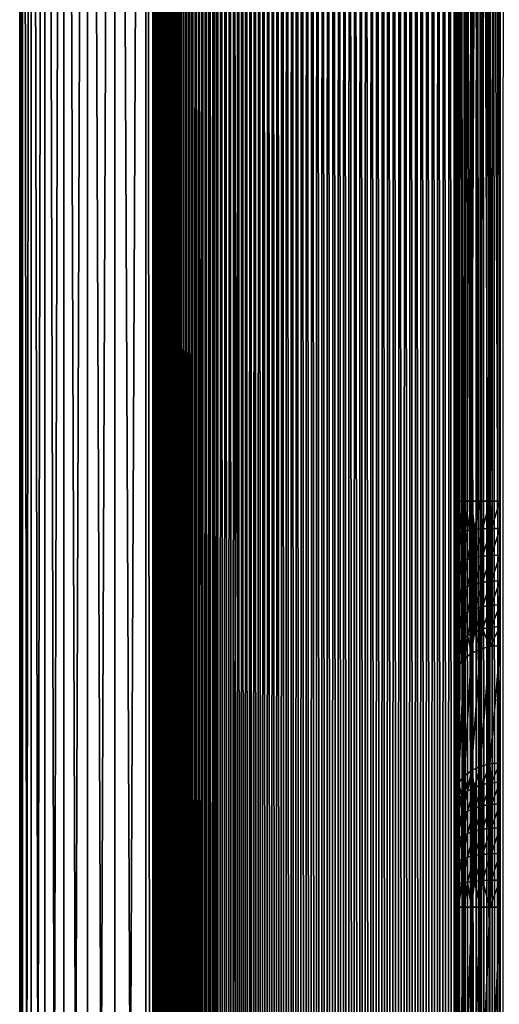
# Model space of a CAD drawing. Header units: metres. Extents: x -205 to 205, y -104 to 104.
# Tile 93 of 256: x -205 to -195, y 3 to 24. Entities that reach past the tile are written whole.
import ezdxf

# ---------------------------------------------------------------- set-up
doc = ezdxf.new("R2010")
doc.units = ezdxf.units.M
doc.layers.add('solid_01_2-CONSUMER_EHM_BOX_SW0001', color=7, linetype='CONTINUOUS')

msp = doc.modelspace()

# ---------------------------------------------------------------- linework, layer by layer
at = {"layer": 'solid_01_2-CONSUMER_EHM_BOX_SW0001'}
for points in [[(-201.555954, -74.71376), (-201.555878, 74.796791), (-200.792969, 74.979958)], [(-200.79303, -74.896927), (-201.555954, -74.71376), (-200.792969, 74.979958)], [(-200.79303, -74.896927), (-200.792969, 74.979958), (-200.010773, 75.041512)], [(-200.010849, -74.958488), (-200.79303, -74.896927), (-200.010773, 75.041512)], [(-200.010849, -74.958488), (-200.010773, 75.041512), (-0.010778, 75.04142)], [(-0.010849, -74.95858), (-200.010849, -74.958488), (-0.010778, 75.04142)], [(-202.280823, -74.413513), (-202.280746, 74.496536), (-201.555878, 74.796791)], [(-201.555954, -74.71376), (-202.280823, -74.413513), (-201.555878, 74.796791)], [(-202.949783, -74.003563), (-202.949707, 74.086594), (-202.280746, 74.496536)], [(-202.280823, -74.413513), (-202.949783, -74.003563), (-202.280746, 74.496536)], [(-202.949707, 74.086594, 1.5), (-202.280823, -74.413513, 1.5), (-202.280746, 74.496536, 1.5)], [(-202.130295, -62.958485, 1.5), (-202.280746, 74.496536, 1.5), (-202.280823, -74.413513, 1.5)], [(-202.130295, -62.958485, 1.5), (-202.130234, 63.041515, 1.5), (-202.280746, 74.496536, 1.5)], [(-203.546387, -73.494019), (-203.54631, 73.577049), (-202.949707, 74.086594)], [(-202.949783, -74.003563), (-203.546387, -73.494019), (-202.949707, 74.086594)], [(-203.54631, 73.577049, 1.5), (-202.949783, -74.003563, 1.5), (-202.949707, 74.086594, 1.5)], [(-202.949707, 74.086594, 1.5), (-202.949783, -74.003563, 1.5), (-202.280823, -74.413513, 1.5)], [(-204.055923, -72.897423), (-204.055862, 72.980453), (-203.54631, 73.577049)], [(-203.546387, -73.494019), (-204.055923, -72.897423), (-203.54631, 73.577049)], [(-204.055862, 72.980453, 1.5), (-203.546387, -73.494019, 1.5), (-203.54631, 73.577049, 1.5)], [(-203.54631, 73.577049, 1.5), (-203.546387, -73.494019, 1.5), (-202.949783, -74.003563, 1.5)], [(-204.465866, -72.228455), (-204.465805, 72.311485), (-204.055862, 72.980453)], [(-204.055923, -72.897423), (-204.465866, -72.228455), (-204.055862, 72.980453)], [(-204.465805, 72.311485, 1.5), (-204.055923, -72.897423, 1.5), (-204.055862, 72.980453, 1.5)], [(-204.055862, 72.980453, 1.5), (-204.055923, -72.897423, 1.5), (-203.546387, -73.494019, 1.5)], [(-204.766129, -71.503586), (-204.766052, 71.586624), (-204.465805, 72.311485)], [(-204.465866, -72.228455), (-204.766129, -71.503586), (-204.465805, 72.311485)], [(-204.766052, 71.586624, 1.5), (-204.465866, -72.228455, 1.5), (-204.465805, 72.311485, 1.5)], [(-204.465805, 72.311485, 1.5), (-204.465866, -72.228455, 1.5), (-204.055923, -72.897423, 1.5)], [(-204.94928, -70.740669), (-204.949219, 70.8237), (-204.766052, 71.586624)], [(-204.766129, -71.503586), (-204.94928, -70.740669), (-204.766052, 71.586624)], [(-204.949219, 70.8237, 1.5), (-204.766129, -71.503586, 1.5), (-204.766052, 71.586624, 1.5)], [(-204.766052, 71.586624, 1.5), (-204.766129, -71.503586, 1.5), (-204.465866, -72.228455, 1.5)], [(-205.010849, -69.958481), (-205.010788, 70.041519), (-204.949219, 70.8237)], [(-204.94928, -70.740669), (-205.010849, -69.958481), (-204.949219, 70.8237)], [(-204.949219, 70.8237, 1.5), (-205.010788, 70.041519, 1.5), (-204.94928, -70.740669, 1.5)], [(-204.949219, 70.8237, 1.5), (-204.94928, -70.740669, 1.5), (-204.766129, -71.503586, 1.5)], [(-205.010788, 70.041519, 1.5), (-205.010788, 70.041519), (-205.010849, -69.958481)], [(-205.010788, 70.041519, 1.5), (-205.010849, -69.958481), (-205.010849, -69.958481, 1.5)], [(-205.010788, 70.041519, 1.5), (-205.010849, -69.958481, 1.5), (-204.94928, -70.740669, 1.5)], [(-202.130295, -62.958485, 1.5), (-202.128571, -62.830166, 1.5), (-202.130234, 63.041515, 1.5)], [(-202.128571, -62.830166, 1.5), (-202.128357, 62.913021, 1.5), (-202.130234, 63.041515, 1.5)], [(-202.128571, -62.830166, 1.5), (-202.124084, -62.702446, 1.5), (-202.128357, 62.913021, 1.5)], [(-202.124084, -62.702446, 1.5), (-202.123749, 62.785213, 1.5), (-202.128357, 62.913021, 1.5)], [(-202.124084, -62.702446, 1.5), (-202.116791, -62.575325, 1.5), (-202.123749, 62.785213, 1.5)], [(-202.116791, -62.575325, 1.5), (-202.116394, 62.658085, 1.5), (-202.123749, 62.785213, 1.5)], [(-202.116791, -62.575325, 1.5), (-202.10672, -62.448803, 1.5), (-202.116394, 62.658085, 1.5)], [(-202.10672, -62.448803, 1.5), (-202.106308, 62.531643, 1.5), (-202.116394, 62.658085, 1.5)], [(-202.10672, -62.448803, 1.5), (-202.093872, -62.32288, 1.5), (-202.106308, 62.531643, 1.5)], [(-202.093872, -62.32288, 1.5), (-202.093475, 62.405884, 1.5), (-202.106308, 62.531643, 1.5)], [(-202.093872, -62.32288, 1.5), (-202.078217, -62.197552, 1.5), (-202.093475, 62.405884, 1.5)], [(-202.078217, -62.197552, 1.5), (-202.077911, 62.280807, 1.5), (-202.093475, 62.405884, 1.5)], [(-202.078217, -62.197552, 1.5), (-202.059784, -62.072826, 1.5), (-202.077911, 62.280807, 1.5)], [(-202.059784, -62.072826, 1.5), (-202.059601, 62.156414, 1.5), (-202.077911, 62.280807, 1.5)], [(-202.059784, -62.072826, 1.5), (-202.038574, -61.948696, 1.5), (-202.059601, 62.156414, 1.5)], [(-202.038574, -61.948696, 1.5), (-202.038559, 62.0327, 1.5), (-202.059601, 62.156414, 1.5)], [(-202.038574, -61.948696, 1.5), (-202.014572, -61.825169, 1.5), (-202.038559, 62.0327, 1.5)], [(-202.014572, -61.825169, 1.5), (-202.014771, 61.909672, 1.5), (-202.038559, 62.0327, 1.5)], [(-201.987762, -61.702175, 1.5), (-201.98822, 61.787273, 1.5), (-202.014771, 61.909672, 1.5)], [(-202.014572, -61.825169, 1.5), (-201.987762, -61.702175, 1.5), (-202.014771, 61.909672, 1.5)], [(-201.987762, -61.702175, 1.5), (-201.958862, 61.66531, 1.5), (-201.98822, 61.787273, 1.5)], [(-201.987762, -61.702175, 1.5), (-201.958115, -61.579479, 1.5), (-201.958862, 61.66531, 1.5)], [(-201.958115, -61.579479, 1.5), (-201.926712, 61.543854, 1.5), (-201.958862, 61.66531, 1.5)], [(-201.958115, -61.579479, 1.5), (-201.925629, -61.45718, 1.5), (-201.926712, 61.543854, 1.5)], [(-201.925629, -61.45718, 1.5), (-201.891785, 61.423016, 1.5), (-201.926712, 61.543854, 1.5)], [(-201.925629, -61.45718, 1.5), (-201.89035, -61.335403, 1.5), (-201.891785, 61.423016, 1.5)], [(-201.89035, -61.335403, 1.5), (-201.854156, 61.30291, 1.5), (-201.891785, 61.423016, 1.5)], [(-201.89035, -61.335403, 1.5), (-201.852295, -61.214283, 1.5), (-201.854156, 61.30291, 1.5)], [(-201.852295, -61.214283, 1.5), (-201.813828, 61.183643, 1.5), (-201.854156, 61.30291, 1.5)], [(-201.852295, -61.214283, 1.5), (-201.811493, -61.093948, 1.5), (-201.813828, 61.183643, 1.5)], [(-201.811493, -61.093948, 1.5), (-201.770844, 61.065331, 1.5), (-201.813828, 61.183643, 1.5)], [(-201.811493, -61.093948, 1.5), (-201.767975, -60.974529, 1.5), (-201.770844, 61.065331, 1.5)], [(-201.767975, -60.974529, 1.5), (-201.725235, 60.948078, 1.5), (-201.770844, 61.065331, 1.5)], [(-201.767975, -60.974529, 1.5), (-201.721741, -60.856155, 1.5), (-201.725235, 60.948078, 1.5)], [(-201.721741, -60.856155, 1.5), (-201.677048, 60.831997, 1.5), (-201.725235, 60.948078, 1.5)], [(-201.721741, -60.856155, 1.5), (-201.672836, -60.738964, 1.5), (-201.677048, 60.831997, 1.5)], [(-201.672836, -60.738964, 1.5), (-201.626312, 60.717194, 1.5), (-201.677048, 60.831997, 1.5)], [(-201.672836, -60.738964, 1.5), (-201.621292, -60.62307, 1.5), (-201.626312, 60.717194, 1.5)], [(-201.621292, -60.62307, 1.5), (-201.572983, 60.603325, 1.5), (-201.626312, 60.717194, 1.5)], [(-201.621292, -60.62307, 1.5), (-201.567108, -60.508106, 1.5), (-201.572983, 60.603325, 1.5)], [(-201.567108, -60.508106, 1.5), (-201.517029, 60.490234, 1.5), (-201.572983, 60.603325, 1.5)], [(-201.567108, -60.508106, 1.5), (-201.510254, -60.393898, 1.5), (-201.517029, 60.490234, 1.5)], [(-201.510254, -60.393898, 1.5), (-201.458435, 60.378048, 1.5), (-201.517029, 60.490234, 1.5)], [(-201.510254, -60.393898, 1.5), (-201.450729, -60.280579, 1.5), (-201.458435, 60.378048, 1.5)], [(-201.450729, -60.280579, 1.5), (-201.397232, 60.266895, 1.5), (-201.458435, 60.378048, 1.5)], [(-201.450729, -60.280579, 1.5), (-201.388489, -60.168266, 1.5), (-201.397232, 60.266895, 1.5)], [(-201.388489, -60.168266, 1.5), (-201.333374, 60.156898, 1.5), (-201.397232, 60.266895, 1.5)], [(-201.388489, -60.168266, 1.5), (-201.323517, -60.057091, 1.5), (-201.333374, 60.156898, 1.5)], [(-201.323517, -60.057091, 1.5), (-201.266907, 60.04818, 1.5), (-201.333374, 60.156898, 1.5)], [(-201.323517, -60.057091, 1.5), (-201.255798, -59.947178, 1.5), (-201.266907, 60.04818, 1.5)], [(-201.255798, -59.947178, 1.5), (-201.1978, 59.940865, 1.5), (-201.266907, 60.04818, 1.5)], [(-201.255798, -59.947178, 1.5), (-201.185318, -59.83865, 1.5), (-201.1978, 59.940865, 1.5)], [(-201.185318, -59.83865, 1.5), (-201.126068, 59.835075, 1.5), (-201.1978, 59.940865, 1.5)], [(-201.185318, -59.83865, 1.5), (-201.11203, -59.731632, 1.5), (-201.126068, 59.835075, 1.5)], [(-201.11203, -59.731632, 1.5), (-201.051697, 59.730942, 1.5), (-201.126068, 59.835075, 1.5)], [(-201.11203, -59.731632, 1.5), (-201.03595, -59.626251, 1.5), (-201.051697, 59.730942, 1.5)], [(-201.03595, -59.626251, 1.5), (-200.974701, 59.628345, 1.5), (-201.051697, 59.730942, 1.5)], [(-201.03595, -59.626251, 1.5), (-200.957031, -59.522362, 1.5), (-200.974701, 59.628345, 1.5)], [(-200.957031, -59.522362, 1.5), (-200.895065, 59.526787, 1.5), (-200.974701, 59.628345, 1.5)], [(-200.957031, -59.522362, 1.5), (-200.875275, -59.419388, 1.5), (-200.895065, 59.526787, 1.5)], [(-200.875275, -59.419388, 1.5), (-200.812805, 59.426399, 1.5), (-200.895065, 59.526787, 1.5)], [(-200.875275, -59.419388, 1.5), (-200.79071, -59.317501, 1.5), (-200.812805, 59.426399, 1.5)], [(-200.79071, -59.317501, 1.5), (-200.727921, 59.327358, 1.5), (-200.812805, 59.426399, 1.5)], [(-200.79071, -59.317501, 1.5), (-200.703354, -59.216927, 1.5), (-200.727921, 59.327358, 1.5)], [(-200.703354, -59.216927, 1.5), (-200.640396, 59.229836, 1.5), (-200.727921, 59.327358, 1.5)], [(-200.703354, -59.216927, 1.5), (-200.613251, -59.117882, 1.5), (-200.640396, 59.229836, 1.5)], [(-200.613251, -59.117882, 1.5), (-200.550247, 59.134014, 1.5), (-200.640396, 59.229836, 1.5)], [(-200.613251, -59.117882, 1.5), (-200.520416, -59.020584, 1.5), (-200.550247, 59.134014, 1.5)], [(-200.520416, -59.020584, 1.5), (-200.457458, 59.040058, 1.5), (-200.550247, 59.134014, 1.5)], [(-200.520416, -59.020584, 1.5), (-200.424866, -58.925259, 1.5), (-200.457458, 59.040058, 1.5)], [(-200.424866, -58.925259, 1.5), (-200.362045, 58.948147, 1.5), (-200.457458, 59.040058, 1.5)], [(-200.424866, -58.925259, 1.5), (-200.326645, -58.832127, 1.5), (-200.362045, 58.948147, 1.5)], [(-200.326645, -58.832127, 1.5), (-200.278168, 58.871128, 1.5), (-200.362045, 58.948147, 1.5)], [(-200.326645, -58.832127, 1.5), (-200.240326, -58.754208, 1.5), (-200.278168, 58.871128, 1.5)], [(-200.240326, -58.754208, 1.5), (-200.192352, 58.795849, 1.5), (-200.278168, 58.871128, 1.5)], [(-200.240326, -58.754208, 1.5), (-200.152084, -58.6782, 1.5), (-200.192352, 58.795849, 1.5)], [(-200.152084, -58.6782, 1.5), (-200.104416, 58.721901, 1.5), (-200.192352, 58.795849, 1.5)], [(-200.152084, -58.6782, 1.5), (-200.0616, -58.603642, 1.5), (-200.104416, 58.721901, 1.5)], [(-200.0616, -58.603642, 1.5), (-200.014206, 58.64893, 1.5), (-200.104416, 58.721901, 1.5)], [(-200.0616, -58.603642, 1.5), (-199.968689, -58.530113, 1.5), (-200.014206, 58.64893, 1.5)], [(-199.968689, -58.530113, 1.5), (-199.92186, 58.577106, 1.5), (-200.014206, 58.64893, 1.5)], [(-199.968689, -58.530113, 1.5), (-199.873505, -58.457806, 1.5), (-199.92186, 58.577106, 1.5)], [(-199.873505, -58.457806, 1.5), (-199.827499, 58.506611, 1.5), (-199.92186, 58.577106, 1.5)], [(-199.873505, -58.457806, 1.5), (-199.77623, -58.386909, 1.5), (-199.827499, 58.506611, 1.5)], [(-199.77623, -58.386909, 1.5), (-199.731262, 58.437622, 1.5), (-199.827499, 58.506611, 1.5)], [(-199.77623, -58.386909, 1.5), (-199.677032, -58.317619, 1.5), (-199.731262, 58.437622, 1.5)], [(-199.677032, -58.317619, 1.5), (-199.63324, 58.370319, 1.5), (-199.731262, 58.437622, 1.5)], [(-199.677032, -58.317619, 1.5), (-199.576096, -58.250126, 1.5), (-199.63324, 58.370319, 1.5)], [(-199.576096, -58.250126, 1.5), (-199.533569, 58.304878, 1.5), (-199.63324, 58.370319, 1.5)], [(-199.576096, -58.250126, 1.5), (-199.473572, -58.184616, 1.5), (-199.533569, 58.304878, 1.5)], [(-199.473572, -58.184616, 1.5), (-199.432373, 58.241474, 1.5), (-199.533569, 58.304878, 1.5)], [(-199.473572, -58.184616, 1.5), (-199.369644, -58.121288, 1.5), (-199.432373, 58.241474, 1.5)], [(-199.369644, -58.121288, 1.5), (-199.329758, 58.18029, 1.5), (-199.432373, 58.241474, 1.5)], [(-199.369644, -58.121288, 1.5), (-199.264481, -58.060333, 1.5), (-199.329758, 58.18029, 1.5)], [(-199.264481, -58.060333, 1.5), (-199.225876, 58.121506, 1.5), (-199.329758, 58.18029, 1.5)], [(-199.264481, -58.060333, 1.5), (-199.158249, -58.001942, 1.5), (-199.225876, 58.121506, 1.5)], [(-199.158249, -58.001942, 1.5), (-199.120819, 58.065292, 1.5), (-199.225876, 58.121506, 1.5)], [(-199.158249, -58.001942, 1.5), (-199.051147, -57.946308, 1.5), (-199.120819, 58.065292, 1.5)], [(-199.051147, -57.946308, 1.5), (-199.014053, 58.011265, 1.5), (-199.120819, 58.065292, 1.5)], [(-199.051147, -57.946308, 1.5), (-198.942535, -57.893078, 1.5), (-199.014053, 58.011265, 1.5)], [(-198.942535, -57.893078, 1.5), (-198.905136, 57.959, 1.5), (-199.014053, 58.011265, 1.5)], [(-198.942535, -57.893078, 1.5), (-198.831909, -57.841839, 1.5), (-198.905136, 57.959, 1.5)], [(-198.831909, -57.841839, 1.5), (-198.794312, 57.908623, 1.5), (-198.905136, 57.959, 1.5)], [(-198.831909, -57.841839, 1.5), (-198.719498, -57.792683, 1.5), (-198.794312, 57.908623, 1.5)], [(-198.719498, -57.792683, 1.5), (-198.681839, 57.860264, 1.5), (-198.794312, 57.908623, 1.5)], [(-198.719498, -57.792683, 1.5), (-198.605576, -57.745712, 1.5), (-198.681839, 57.860264, 1.5)], [(-198.605576, -57.745712, 1.5), (-198.567947, 57.814045, 1.5), (-198.681839, 57.860264, 1.5)], [(-198.605576, -57.745712, 1.5), (-198.490387, -57.701012, 1.5), (-198.567947, 57.814045, 1.5)], [(-198.490387, -57.701012, 1.5), (-198.452911, 57.770096, 1.5), (-198.567947, 57.814045, 1.5)], [(-198.490387, -57.701012, 1.5), (-198.374191, -57.658684, 1.5), (-198.452911, 57.770096, 1.5)], [(-198.374191, -57.658684, 1.5), (-198.336975, 57.728539, 1.5), (-198.452911, 57.770096, 1.5)], [(-198.374191, -57.658684, 1.5), (-198.257248, -57.618824, 1.5), (-198.336975, 57.728539, 1.5)], [(-198.257248, -57.618824, 1.5), (-198.220383, 57.689499, 1.5), (-198.336975, 57.728539, 1.5)], [(-198.257248, -57.618824, 1.5), (-198.139801, -57.581524, 1.5), (-198.220383, 57.689499, 1.5)], [(-198.139801, -57.581524, 1.5), (-198.103394, 57.653107, 1.5), (-198.220383, 57.689499, 1.5)], [(-198.139801, -57.581524, 1.5), (-198.02211, -57.546875, 1.5), (-198.103394, 57.653107, 1.5)], [(-198.02211, -57.546875, 1.5), (-197.986237, 57.619488, 1.5), (-198.103394, 57.653107, 1.5)], [(-198.02211, -57.546875, 1.5), (-197.904434, -57.51498, 1.5), (-197.986237, 57.619488, 1.5)], [(-197.904434, -57.51498, 1.5), (-197.869202, 57.588764, 1.5), (-197.986237, 57.619488, 1.5)], [(-195.035385, -57.536465, 1.5), (-194.999512, 57.629898, 1.5), (-195.117203, 57.598003, 1.5)], [(-195.035385, -57.536465, 1.5), (-194.918243, -57.570084, 1.5), (-194.999512, 57.629898, 1.5)], [(-194.918243, -57.570084, 1.5), (-194.881821, 57.664547, 1.5), (-194.999512, 57.629898, 1.5)], [(-194.918243, -57.570084, 1.5), (-194.801239, -57.606476, 1.5), (-194.881821, 57.664547, 1.5)], [(-194.801239, -57.606476, 1.5), (-194.764374, 57.701847, 1.5), (-194.881821, 57.664547, 1.5)], [(-194.801239, -57.606476, 1.5), (-194.684647, -57.645512, 1.5), (-194.764374, 57.701847, 1.5)], [(-194.684647, -57.645512, 1.5), (-194.64743, 57.741711, 1.5), (-194.764374, 57.701847, 1.5)], [(-194.684647, -57.645512, 1.5), (-194.56871, -57.687069, 1.5), (-194.64743, 57.741711, 1.5)], [(-194.56871, -57.687069, 1.5), (-194.531235, 57.784039, 1.5), (-194.64743, 57.741711, 1.5)], [(-197.904434, -57.51498, 1.5), (-197.787018, -57.485928, 1.5), (-197.869202, 57.588764, 1.5)], [(-197.787018, -57.485928, 1.5), (-197.751724, 57.560802, 1.5), (-197.869202, 57.588764, 1.5)], [(-197.787018, -57.485928, 1.5), (-197.669449, -57.459629, 1.5), (-197.751724, 57.560802, 1.5)], [(-197.669449, -57.459629, 1.5), (-197.633224, 57.535378, 1.5), (-197.751724, 57.560802, 1.5)], [(-197.669449, -57.459629, 1.5), (-197.551208, -57.435921, 1.5), (-197.633224, 57.535378, 1.5)], [(-197.551208, -57.435921, 1.5), (-197.51387, 57.512505, 1.5), (-197.633224, 57.535378, 1.5)], [(-197.551208, -57.435921, 1.5), (-197.432388, -57.41481, 1.5), (-197.51387, 57.512505, 1.5)], [(-197.432388, -57.41481, 1.5), (-197.393845, 57.492191, 1.5), (-197.51387, 57.512505, 1.5)], [(-197.432388, -57.41481, 1.5), (-197.313095, -57.39629, 1.5), (-197.393845, 57.492191, 1.5)], [(-197.313095, -57.39629, 1.5), (-197.2733, 57.474438, 1.5), (-197.393845, 57.492191, 1.5)], [(-197.313095, -57.39629, 1.5), (-197.19342, -57.38036, 1.5), (-197.2733, 57.474438, 1.5)], [(-197.19342, -57.38036, 1.5), (-197.152405, 57.459255, 1.5), (-197.2733, 57.474438, 1.5)], [(-197.19342, -57.38036, 1.5), (-197.073456, -57.36702, 1.5), (-197.152405, 57.459255, 1.5)], [(-197.073456, -57.36702, 1.5), (-197.031357, 57.446655, 1.5), (-197.152405, 57.459255, 1.5)], [(-197.073456, -57.36702, 1.5), (-196.953308, -57.356274, 1.5), (-197.031357, 57.446655, 1.5)], [(-196.953308, -57.356274, 1.5), (-196.910294, 57.436642, 1.5), (-197.031357, 57.446655, 1.5)], [(-196.953308, -57.356274, 1.5), (-196.833084, -57.348114, 1.5), (-196.910294, 57.436642, 1.5)], [(-196.833084, -57.348114, 1.5), (-196.789383, 57.429222, 1.5), (-196.910294, 57.436642, 1.5)], [(-196.833084, -57.348114, 1.5), (-196.71286, -57.342545, 1.5), (-196.789383, 57.429222, 1.5)], [(-196.71286, -57.342545, 1.5), (-196.668823, 57.424404, 1.5), (-196.789383, 57.429222, 1.5)], [(-196.71286, -57.342545, 1.5), (-196.592758, -57.339565, 1.5), (-196.668823, 57.424404, 1.5)], [(-196.592758, -57.339565, 1.5), (-196.548752, 57.422195, 1.5), (-196.668823, 57.424404, 1.5)], [(-196.592758, -57.339565, 1.5), (-196.47287, -57.339172, 1.5), (-196.548752, 57.422195, 1.5)], [(-196.47287, -57.339172, 1.5), (-196.428864, 57.422588, 1.5), (-196.548752, 57.422195, 1.5)], [(-196.47287, -57.339172, 1.5), (-196.352814, -57.341381, 1.5), (-196.428864, 57.422588, 1.5)], [(-196.352814, -57.341381, 1.5), (-196.308762, 57.425571, 1.5), (-196.428864, 57.422588, 1.5)], [(-196.352814, -57.341381, 1.5), (-196.232239, -57.346199, 1.5), (-196.308762, 57.425571, 1.5)], [(-196.232239, -57.346199, 1.5), (-196.188553, 57.431141, 1.5), (-196.308762, 57.425571, 1.5)], [(-196.232239, -57.346199, 1.5), (-196.111343, -57.353619, 1.5), (-196.188553, 57.431141, 1.5)], [(-196.111343, -57.353619, 1.5), (-196.068314, 57.439297, 1.5), (-196.188553, 57.431141, 1.5)], [(-196.111343, -57.353619, 1.5), (-195.99028, -57.363632, 1.5), (-196.068314, 57.439297, 1.5)], [(-195.99028, -57.363632, 1.5), (-195.948181, 57.450047, 1.5), (-196.068314, 57.439297, 1.5)], [(-195.99028, -57.363632, 1.5), (-195.869217, -57.376232, 1.5), (-195.948181, 57.450047, 1.5)], [(-195.869217, -57.376232, 1.5), (-195.828217, 57.463383, 1.5), (-195.948181, 57.450047, 1.5)], [(-195.869217, -57.376232, 1.5), (-195.748337, -57.391415, 1.5), (-195.828217, 57.463383, 1.5)], [(-195.748337, -57.391415, 1.5), (-195.708527, 57.479313, 1.5), (-195.828217, 57.463383, 1.5)], [(-195.748337, -57.391415, 1.5), (-195.627792, -57.409164, 1.5), (-195.708527, 57.479313, 1.5)], [(-195.627792, -57.409164, 1.5), (-195.589233, 57.497833, 1.5), (-195.708527, 57.479313, 1.5)], [(-195.627792, -57.409164, 1.5), (-195.507751, -57.429482, 1.5), (-195.589233, 57.497833, 1.5)], [(-195.507751, -57.429482, 1.5), (-195.470413, 57.518948, 1.5), (-195.589233, 57.497833, 1.5)], [(-195.507751, -57.429482, 1.5), (-195.388412, -57.452354, 1.5), (-195.470413, 57.518948, 1.5)], [(-195.388412, -57.452354, 1.5), (-195.352173, 57.542652, 1.5), (-195.470413, 57.518948, 1.5)], [(-195.388412, -57.452354, 1.5), (-195.269913, -57.477776, 1.5), (-195.352173, 57.542652, 1.5)], [(-195.269913, -57.477776, 1.5), (-195.234604, 57.568951, 1.5), (-195.352173, 57.542652, 1.5)], [(-195.269913, -57.477776, 1.5), (-195.152435, -57.505741, 1.5), (-195.234604, 57.568951, 1.5)], [(-195.152435, -57.505741, 1.5), (-195.117203, 57.598003, 1.5), (-195.234604, 57.568951, 1.5)], [(-195.152435, -57.505741, 1.5), (-195.035385, -57.536465, 1.5), (-195.117203, 57.598003, 1.5)], [(-195.603119, 54.646122, 74), (-195.60704, 0.055865, 74), (-195.58197, 0.055862, 74.222519)], [(-195.606094, 13.210773, 69.946754), (-195.60704, 0.055865, 74), (-195.603119, 54.646122, 74)], [(-195.606049, 13.945806, 70), (-195.606094, 13.210773, 69.946754), (-195.603119, 54.646122, 74)], [(-195.603119, 54.646122, 70), (-195.606049, 13.945806, 70), (-195.603119, 54.646122, 74)], [(-195.578293, 54.646118, 69.778572), (-195.606049, 13.945806, 70), (-195.603119, 54.646122, 70)], [(-195.578293, 54.646118, 69.778572), (-195.580963, 13.945804, 69.777481), (-195.606049, 13.945806, 70)], [(-195.603119, 54.646122, 74), (-195.58197, 0.055862, 74.222519), (-195.578049, 54.646118, 74.222519)], [(-195.578049, 54.646118, 74.222519), (-195.58197, 0.055862, 74.222519), (-195.508011, 0.055851, 74.433884)], [(-195.578293, 54.646118, 69.778572), (-195.504471, 54.646114, 69.566925), (-195.580963, 13.945804, 69.777481)], [(-195.504471, 54.646114, 69.566925), (-195.507019, 13.945798, 69.566116), (-195.580963, 13.945804, 69.777481)], [(-195.503998, 54.646114, 74.43409), (-195.578049, 54.646118, 74.222519), (-195.508011, 0.055851, 74.433884)], [(-195.503998, 54.646114, 74.43409), (-195.508011, 0.055851, 74.433884), (-195.38887, 0.055834, 74.623489)], [(-195.504471, 54.646114, 69.566925), (-195.385376, 54.646103, 69.377037), (-195.507019, 13.945798, 69.566116)], [(-195.385376, 54.646103, 69.377037), (-195.387878, 13.945789, 69.376511), (-195.507019, 13.945798, 69.566116)], [(-195.384674, 54.646103, 74.62384), (-195.503998, 54.646114, 74.43409), (-195.38887, 0.055834, 74.623489)], [(-195.384674, 54.646103, 74.62384), (-195.38887, 0.055834, 74.623489), (-195.23053, 0.055811, 74.78183)], [(-195.385376, 54.646103, 69.377037), (-195.226959, 54.646091, 69.218445), (-195.387878, 13.945789, 69.376511)], [(-195.226959, 54.646091, 69.218445), (-195.229538, 13.945778, 69.21817), (-195.387878, 13.945789, 69.376511)], [(-195.226089, 54.646091, 74.782249), (-195.384674, 54.646103, 74.62384), (-195.23053, 0.055811, 74.78183)], [(-195.226089, 54.646091, 74.782249), (-195.23053, 0.055811, 74.78183), (-195.040924, 0.055784, 74.90097)], [(-195.226959, 54.646091, 69.218445), (-195.037201, 54.64608, 69.099129), (-195.229538, 13.945778, 69.21817)], [(-195.037201, 54.64608, 69.099129), (-195.039932, 13.945765, 69.09903), (-195.229538, 13.945778, 69.21817)], [(-195.036194, 54.64608, 74.90136), (-195.226089, 54.646091, 74.782249), (-195.040924, 0.055784, 74.90097)], [(-195.036194, 54.64608, 74.90136), (-195.040924, 0.055784, 74.90097), (-194.829559, 0.055754, 74.97493)], [(-195.037201, 54.64608, 69.099129), (-194.825638, 54.646065, 69.02507), (-195.039932, 13.945765, 69.09903)], [(-194.825638, 54.646065, 69.02507), (-194.828568, 13.945749, 69.02507), (-195.039932, 13.945765, 69.09903)], [(-194.824539, 54.646065, 74.975174), (-195.036194, 54.64608, 74.90136), (-194.829559, 0.055754, 74.97493)], [(-194.824539, 54.646065, 74.975174), (-194.829559, 0.055754, 74.97493), (-194.60704, 0.055722, 75)], [(-194.825638, 54.646065, 69.02507), (-194.603119, 54.646049, 69), (-194.828568, 13.945749, 69.02507)], [(-194.828568, 13.945749, 69.02507), (-194.603119, 54.646049, 69), (-194.606049, 13.945733, 69)], [(-194.824539, 54.646065, 74.975174), (-194.60704, 0.055722, 75), (-194.603119, 54.646049, 75)], [(-195.580963, 13.945804, 69.777481), (-195.606094, 13.210773, 69.946754), (-195.606049, 13.945806, 70)], [(-195.580963, 13.945804, 69.777481), (-195.586884, 13.238877, 69.7537), (-195.606094, 13.210773, 69.946754)], [(-195.580963, 13.945804, 69.777481), (-195.529968, 13.26591, 69.568062), (-195.586884, 13.238877, 69.7537)], [(-195.580963, 13.945804, 69.777481), (-195.507019, 13.945798, 69.566116), (-195.529968, 13.26591, 69.568062)], [(-195.507019, 13.945798, 69.566116), (-195.437561, 13.290821, 69.39698), (-195.529968, 13.26591, 69.568062)], [(-195.507019, 13.945798, 69.566116), (-195.387878, 13.945789, 69.376511), (-195.437561, 13.290821, 69.39698)], [(-195.387878, 13.945789, 69.376511), (-195.313202, 13.312653, 69.247025), (-195.437561, 13.290821, 69.39698)], [(-195.387878, 13.945789, 69.376511), (-195.229538, 13.945778, 69.21817), (-195.313202, 13.312653, 69.247025)], [(-195.229538, 13.945778, 69.21817), (-195.161652, 13.330565, 69.123962), (-195.313202, 13.312653, 69.247025)], [(-195.229538, 13.945778, 69.21817), (-195.039932, 13.945765, 69.09903), (-195.161652, 13.330565, 69.123962)], [(-195.039932, 13.945765, 69.09903), (-194.98877, 13.343872, 69.032516), (-195.161652, 13.330565, 69.123962)], [(-195.039932, 13.945765, 69.09903), (-194.828568, 13.945749, 69.02507), (-194.98877, 13.343872, 69.032516)], [(-194.828568, 13.945749, 69.02507), (-194.801178, 13.35206, 68.976204), (-194.98877, 13.343872, 69.032516)], [(-194.828568, 13.945749, 69.02507), (-194.606049, 13.945733, 69), (-194.801178, 13.35206, 68.976204)], [(-194.801178, 13.35206, 68.976204), (-194.606049, 13.945733, 69), (-194.606079, 13.354815, 68.957191)], [(-195.586884, 13.238877, 69.7537), (-195.60614, 12.490366, 69.78791), (-195.606094, 13.210773, 69.946754)], [(-195.586884, 13.238877, 69.7537), (-195.586929, 12.546032, 69.600937), (-195.60614, 12.490366, 69.78791)], [(-195.529968, 13.26591, 69.568062), (-195.530014, 12.599564, 69.421143), (-195.586929, 12.546032, 69.600937)], [(-195.586884, 13.238877, 69.7537), (-195.529968, 13.26591, 69.568062), (-195.586929, 12.546032, 69.600937)], [(-195.437561, 13.290821, 69.39698), (-195.437607, 12.648896, 69.255447), (-195.530014, 12.599564, 69.421143)], [(-195.529968, 13.26591, 69.568062), (-195.437561, 13.290821, 69.39698), (-195.530014, 12.599564, 69.421143)], [(-195.313202, 13.312653, 69.247025), (-195.313232, 12.692133, 69.110207), (-195.437607, 12.648896, 69.255447)], [(-195.437561, 13.290821, 69.39698), (-195.313202, 13.312653, 69.247025), (-195.437607, 12.648896, 69.255447)], [(-195.161652, 13.330565, 69.123962), (-195.161697, 12.727612, 68.99102), (-195.313232, 12.692133, 69.110207)], [(-195.313202, 13.312653, 69.247025), (-195.161652, 13.330565, 69.123962), (-195.313232, 12.692133, 69.110207)], [(-194.98877, 13.343872, 69.032516), (-194.988815, 12.753972, 68.902451), (-195.161697, 12.727612, 68.99102)], [(-195.161652, 13.330565, 69.123962), (-194.98877, 13.343872, 69.032516), (-195.161697, 12.727612, 68.99102)], [(-194.801178, 13.35206, 68.976204), (-194.801224, 12.770199, 68.847916), (-194.988815, 12.753972, 68.902451)], [(-194.98877, 13.343872, 69.032516), (-194.801178, 13.35206, 68.976204), (-194.988815, 12.753972, 68.902451)], [(-194.801224, 12.770199, 68.847916), (-194.606079, 13.354815, 68.957191), (-194.606125, 12.775668, 68.829498)], [(-194.801178, 13.35206, 68.976204), (-194.606079, 13.354815, 68.957191), (-194.801224, 12.770199, 68.847916)], [(-195.606094, 13.210773, 69.946754), (-195.60614, 12.490366, 69.78791), (-195.60704, 0.055865, 74)], [(-195.530014, 12.599564, 69.421143), (-195.53006, 11.961385, 69.179626), (-195.586975, 11.882475, 69.349808)], [(-195.586929, 12.546032, 69.600937), (-195.530014, 12.599564, 69.421143), (-195.586975, 11.882475, 69.349808)], [(-195.437607, 12.648896, 69.255447), (-195.437653, 12.034106, 69.022774), (-195.53006, 11.961385, 69.179626)], [(-195.530014, 12.599564, 69.421143), (-195.437607, 12.648896, 69.255447), (-195.53006, 11.961385, 69.179626)], [(-195.313232, 12.692133, 69.110207), (-195.313278, 12.097843, 68.8853), (-195.437653, 12.034106, 69.022774)], [(-195.437607, 12.648896, 69.255447), (-195.313232, 12.692133, 69.110207), (-195.437653, 12.034106, 69.022774)], [(-195.161697, 12.727612, 68.99102), (-195.161743, 12.150147, 68.772476), (-195.313278, 12.097843, 68.8853)], [(-195.313232, 12.692133, 69.110207), (-195.161697, 12.727612, 68.99102), (-195.313278, 12.097843, 68.8853)], [(-194.988815, 12.753972, 68.902451), (-194.988846, 12.189009, 68.688644), (-195.161743, 12.150147, 68.772476)], [(-195.161697, 12.727612, 68.99102), (-194.988815, 12.753972, 68.902451), (-195.161743, 12.150147, 68.772476)], [(-194.801224, 12.770199, 68.847916), (-194.801254, 12.212934, 68.637016), (-194.988846, 12.189009, 68.688644)], [(-194.988815, 12.753972, 68.902451), (-194.801224, 12.770199, 68.847916), (-194.988846, 12.189009, 68.688644)], [(-194.801254, 12.212934, 68.637016), (-194.606125, 12.775668, 68.829498), (-194.606171, 12.221003, 68.619583)], [(-194.801224, 12.770199, 68.847916), (-194.606125, 12.775668, 68.829498), (-194.801254, 12.212934, 68.637016)], [(-195.60614, 12.490366, 69.78791), (-195.606201, 11.800409, 69.526802), (-195.60704, 0.055865, 74)], [(-195.586929, 12.546032, 69.600937), (-195.606201, 11.800409, 69.526802), (-195.60614, 12.490366, 69.78791)], [(-195.586929, 12.546032, 69.600937), (-195.586975, 11.882475, 69.349808), (-195.606201, 11.800409, 69.526802)], [(-194.988846, 12.189009, 68.688644), (-194.988892, 11.660802, 68.395561), (-195.161774, 11.610252, 68.472908)], [(-195.161743, 12.150147, 68.772476), (-194.988846, 12.189009, 68.688644), (-195.161774, 11.610252, 68.472908)], [(-194.801254, 12.212934, 68.637016), (-194.8013, 11.691924, 68.347931), (-194.988892, 11.660802, 68.395561)], [(-194.988846, 12.189009, 68.688644), (-194.801254, 12.212934, 68.637016), (-194.988892, 11.660802, 68.395561)], [(-194.8013, 11.691924, 68.347931), (-194.606171, 12.221003, 68.619583), (-194.606201, 11.702424, 68.331848)], [(-194.801254, 12.212934, 68.637016), (-194.606171, 12.221003, 68.619583), (-194.8013, 11.691924, 68.347931)], [(-195.53006, 11.961385, 69.179626), (-195.530106, 11.364726, 68.848564), (-195.587021, 11.262089, 69.005585)], [(-195.586975, 11.882475, 69.349808), (-195.53006, 11.961385, 69.179626), (-195.587021, 11.262089, 69.005585)], [(-195.437653, 12.034106, 69.022774), (-195.437698, 11.459314, 68.70385), (-195.530106, 11.364726, 68.848564)], [(-195.53006, 11.961385, 69.179626), (-195.437653, 12.034106, 69.022774), (-195.530106, 11.364726, 68.848564)], [(-195.313278, 12.097843, 68.8853), (-195.313324, 11.542218, 68.577011), (-195.437698, 11.459314, 68.70385)], [(-195.437653, 12.034106, 69.022774), (-195.313278, 12.097843, 68.8853), (-195.437698, 11.459314, 68.70385)], [(-195.161743, 12.150147, 68.772476), (-195.161774, 11.610252, 68.472908), (-195.313324, 11.542218, 68.577011)], [(-195.313278, 12.097843, 68.8853), (-195.161743, 12.150147, 68.772476), (-195.313324, 11.542218, 68.577011)], [(-195.606201, 11.800409, 69.526802), (-195.60704, 0.055865, 64.099998), (-195.60704, 0.055865, 74)], [(-195.606201, 11.800409, 69.526802), (-195.606247, 11.155345, 69.168877), (-195.60704, 0.055865, 64.099998)], [(-195.586975, 11.882475, 69.349808), (-195.606247, 11.155345, 69.168877), (-195.606201, 11.800409, 69.526802)], [(-195.586975, 11.882475, 69.349808), (-195.587021, 11.262089, 69.005585), (-195.606247, 11.155345, 69.168877)], [(-195.313324, 11.542218, 68.577011), (-195.313354, 11.036883, 68.19178), (-195.437729, 10.936547, 68.305328)], [(-195.437698, 11.459314, 68.70385), (-195.313324, 11.542218, 68.577011), (-195.437729, 10.936547, 68.305328)], [(-195.161774, 11.610252, 68.472908), (-195.161819, 11.119224, 68.098587), (-195.313354, 11.036883, 68.19178)], [(-195.313324, 11.542218, 68.577011), (-195.161774, 11.610252, 68.472908), (-195.313354, 11.036883, 68.19178)], [(-194.988892, 11.660802, 68.395561), (-194.988922, 11.180404, 68.029343), (-195.161819, 11.119224, 68.098587)], [(-195.161774, 11.610252, 68.472908), (-194.988892, 11.660802, 68.395561), (-195.161819, 11.119224, 68.098587)], [(-194.8013, 11.691924, 68.347931), (-194.801331, 11.218072, 67.986702), (-194.988922, 11.180404, 68.029343)], [(-194.988892, 11.660802, 68.395561), (-194.8013, 11.691924, 68.347931), (-194.988922, 11.180404, 68.029343)], [(-194.801331, 11.218072, 67.986702), (-194.606201, 11.702424, 68.331848), (-194.606232, 11.230782, 67.972305)], [(-194.8013, 11.691924, 68.347931), (-194.606201, 11.702424, 68.331848), (-194.801331, 11.218072, 67.986702)], [(-195.530106, 11.364726, 68.848564), (-195.530151, 10.822072, 68.434883), (-195.587067, 10.697855, 68.575455)], [(-195.587021, 11.262089, 69.005585), (-195.530106, 11.364726, 68.848564), (-195.587067, 10.697855, 68.575455)], [(-195.437698, 11.459314, 68.70385), (-195.437729, 10.936547, 68.305328), (-195.530151, 10.822072, 68.434883)], [(-195.530106, 11.364726, 68.848564), (-195.437698, 11.459314, 68.70385), (-195.530151, 10.822072, 68.434883)], [(-195.606247, 11.155345, 69.168877), (-195.606293, 10.568667, 68.721642), (-195.60704, 0.055865, 64.099998)], [(-195.587021, 11.262089, 69.005585), (-195.606293, 10.568667, 68.721642), (-195.606247, 11.155345, 69.168877)], [(-195.587021, 11.262089, 69.005585), (-195.587067, 10.697855, 68.575455), (-195.606293, 10.568667, 68.721642)], [(-195.313354, 11.036883, 68.19178), (-195.161819, 11.119224, 68.098587), (-195.229767, 10.651466, 67.691788)], [(-195.161819, 11.119224, 68.098587), (-195.040161, 10.742342, 67.614761), (-195.229767, 10.651466, 67.691788)], [(-195.161819, 11.119224, 68.098587), (-194.988922, 11.180404, 68.029343), (-195.040161, 10.742342, 67.614761)], [(-194.988922, 11.180404, 68.029343), (-194.828796, 10.79875, 67.566948), (-195.040161, 10.742342, 67.614761)], [(-194.988922, 11.180404, 68.029343), (-194.801331, 11.218072, 67.986702), (-194.828796, 10.79875, 67.566948)], [(-194.606232, 11.230782, 67.972305), (-194.606262, 10.817862, 67.550735), (-194.828796, 10.79875, 67.566948)], [(-194.801331, 11.218072, 67.986702), (-194.606232, 11.230782, 67.972305), (-194.828796, 10.79875, 67.566948)], [(-195.530151, 10.822072, 68.434883), (-195.437729, 10.936547, 68.305328), (-195.507263, 10.386039, 67.916748)], [(-195.437729, 10.936547, 68.305328), (-195.388123, 10.53068, 67.794159), (-195.507263, 10.386039, 67.916748)], [(-195.437729, 10.936547, 68.305328), (-195.313354, 11.036883, 68.19178), (-195.388123, 10.53068, 67.794159)], [(-195.313354, 11.036883, 68.19178), (-195.229767, 10.651466, 67.691788), (-195.388123, 10.53068, 67.794159)], [(-195.587067, 10.697855, 68.575455), (-195.606323, 10.055037, 68.197258), (-195.606293, 10.568667, 68.721642)], [(-195.587067, 10.697855, 68.575455), (-195.581238, 10.224796, 68.053398), (-195.606323, 10.055037, 68.197258)], [(-195.587067, 10.697855, 68.575455), (-195.530151, 10.822072, 68.434883), (-195.581238, 10.224796, 68.053398)], [(-195.530151, 10.822072, 68.434883), (-195.507263, 10.386039, 67.916748), (-195.581238, 10.224796, 68.053398)], [(-195.040161, 10.742342, 67.614761), (-195.040344, 8.198717, 64.613289), (-195.22995, 8.107841, 64.690315)], [(-195.229767, 10.651466, 67.691788), (-195.040161, 10.742342, 67.614761), (-195.22995, 8.107841, 64.690315)], [(-194.828796, 10.79875, 67.566948), (-194.828979, 8.255125, 64.565468), (-195.040344, 8.198717, 64.613289)], [(-195.040161, 10.742342, 67.614761), (-194.828796, 10.79875, 67.566948), (-195.040344, 8.198717, 64.613289)], [(-194.606262, 10.817862, 67.550735), (-194.606445, 8.274236, 64.549263), (-194.828979, 8.255125, 64.565468)], [(-194.828796, 10.79875, 67.566948), (-194.606262, 10.817862, 67.550735), (-194.828979, 8.255125, 64.565468)], [(-195.606293, 10.568667, 68.721642), (-195.606674, 5.146436, 64.099998), (-195.60704, 0.055865, 64.099998)], [(-195.606293, 10.568667, 68.721642), (-195.606644, 5.591407, 64.132103), (-195.606674, 5.146436, 64.099998)], [(-195.606293, 10.568667, 68.721642), (-195.606644, 5.678819, 64.146065), (-195.606644, 5.591407, 64.132103)], [(-195.606293, 10.568667, 68.721642), (-195.606613, 6.029365, 64.228401), (-195.606644, 5.678819, 64.146065)], [(-195.606293, 10.568667, 68.721642), (-195.606598, 6.199603, 64.284386), (-195.606613, 6.029365, 64.228401)], [(-195.606293, 10.568667, 68.721642), (-195.606323, 10.055037, 68.197258), (-195.606598, 6.199603, 64.284386)], [(-195.388123, 10.53068, 67.794159), (-195.388306, 7.987054, 64.792686), (-195.507446, 7.842413, 64.915268)], [(-195.507263, 10.386039, 67.916748), (-195.388123, 10.53068, 67.794159), (-195.507446, 7.842413, 64.915268)], [(-195.229767, 10.651466, 67.691788), (-195.22995, 8.107841, 64.690315), (-195.388306, 7.987054, 64.792686)], [(-195.388123, 10.53068, 67.794159), (-195.229767, 10.651466, 67.691788), (-195.388306, 7.987054, 64.792686)], [(-195.507263, 10.386039, 67.916748), (-195.507446, 7.842413, 64.915268), (-195.581421, 7.68117, 65.051918)], [(-195.581238, 10.224796, 68.053398), (-195.507263, 10.386039, 67.916748), (-195.581421, 7.68117, 65.051918)], [(-195.606323, 10.055037, 68.197258), (-195.606583, 6.448871, 64.386879), (-195.606598, 6.199603, 64.284386)], [(-195.606323, 10.055037, 68.197258), (-195.606567, 6.689849, 64.511536), (-195.606583, 6.448871, 64.386879)], [(-195.606323, 10.055037, 68.197258), (-195.606552, 6.841123, 64.604233), (-195.606567, 6.689849, 64.511536)], [(-195.606323, 10.055037, 68.197258), (-195.606537, 7.132074, 64.819412), (-195.606552, 6.841123, 64.604233)], [(-195.606323, 10.055037, 68.197258), (-195.606522, 7.197894, 64.875877), (-195.606537, 7.132074, 64.819412)], [(-195.606323, 10.055037, 68.197258), (-195.606506, 7.511412, 65.195786), (-195.606522, 7.197894, 64.875877)], [(-195.581238, 10.224796, 68.053398), (-195.606506, 7.511412, 65.195786), (-195.606323, 10.055037, 68.197258)], [(-195.581238, 10.224796, 68.053398), (-195.581421, 7.68117, 65.051918), (-195.606506, 7.511412, 65.195786)], [(-195.313599, 7.665766, 64.345718), (-195.388306, 7.987054, 64.792686), (-195.22995, 8.107841, 64.690315)], [(-195.162064, 7.748053, 64.25248), (-195.313599, 7.665766, 64.345718), (-195.22995, 8.107841, 64.690315)], [(-195.162064, 7.748053, 64.25248), (-195.22995, 8.107841, 64.690315), (-195.040344, 8.198717, 64.613289)], [(-194.989166, 7.809192, 64.183197), (-195.162064, 7.748053, 64.25248), (-195.040344, 8.198717, 64.613289)], [(-194.989166, 7.809192, 64.183197), (-195.040344, 8.198717, 64.613289), (-194.828979, 8.255125, 64.565468)], [(-194.801575, 7.846836, 64.140533), (-194.989166, 7.809192, 64.183197), (-194.828979, 8.255125, 64.565468)], [(-194.801575, 7.846836, 64.140533), (-194.828979, 8.255125, 64.565468), (-194.606445, 8.274236, 64.549263)], [(-194.606476, 7.859538, 64.126129), (-194.801575, 7.846836, 64.140533), (-194.606445, 8.274236, 64.549263)], [(-195.437973, 7.565496, 64.459328), (-195.507446, 7.842413, 64.915268), (-195.388306, 7.987054, 64.792686)], [(-195.313599, 7.665766, 64.345718), (-195.437973, 7.565496, 64.459328), (-195.388306, 7.987054, 64.792686)], [(-195.581421, 7.68117, 65.051918), (-195.606522, 7.197894, 64.875877), (-195.606506, 7.511412, 65.195786)], [(-195.587311, 7.326959, 64.729591), (-195.606522, 7.197894, 64.875877), (-195.581421, 7.68117, 65.051918)], [(-195.530396, 7.451095, 64.588943), (-195.587311, 7.326959, 64.729591), (-195.581421, 7.68117, 65.051918)], [(-195.530396, 7.451095, 64.588943), (-195.581421, 7.68117, 65.051918), (-195.507446, 7.842413, 64.915268)], [(-195.437973, 7.565496, 64.459328), (-195.530396, 7.451095, 64.588943), (-195.507446, 7.842413, 64.915268)], [(-195.313629, 7.227624, 64.012115), (-195.313599, 7.665766, 64.345718), (-195.162064, 7.748053, 64.25248)], [(-195.313629, 7.227624, 64.012115), (-195.162064, 7.748053, 64.25248), (-195.162094, 7.295598, 63.907978)], [(-195.162094, 7.295598, 63.907978), (-195.162064, 7.748053, 64.25248), (-194.989166, 7.809192, 64.183197)], [(-195.162094, 7.295598, 63.907978), (-194.989166, 7.809192, 64.183197), (-194.989197, 7.346103, 63.830597)], [(-194.989197, 7.346103, 63.830597), (-194.989166, 7.809192, 64.183197), (-194.801575, 7.846836, 64.140533)], [(-194.989197, 7.346103, 63.830597), (-194.801575, 7.846836, 64.140533), (-194.801605, 7.377198, 63.782948)], [(-194.801605, 7.377198, 63.782948), (-194.801575, 7.846836, 64.140533), (-194.606476, 7.859538, 64.126129)], [(-194.801605, 7.377198, 63.782948), (-194.606476, 7.859538, 64.126129), (-194.606506, 7.387688, 63.766857)], [(-195.530411, 7.050289, 64.283768), (-195.530396, 7.451095, 64.588943), (-195.437973, 7.565496, 64.459328)], [(-195.530411, 7.050289, 64.283768), (-195.437973, 7.565496, 64.459328), (-195.438004, 7.144794, 64.139)], [(-195.438004, 7.144794, 64.139), (-195.437973, 7.565496, 64.459328), (-195.313599, 7.665766, 64.345718)], [(-195.438004, 7.144794, 64.139), (-195.313599, 7.665766, 64.345718), (-195.313629, 7.227624, 64.012115)], [(-195.587311, 7.326959, 64.729591), (-195.606552, 6.841123, 64.604233), (-195.606537, 7.132074, 64.819412)], [(-195.587326, 6.947743, 64.440849), (-195.606552, 6.841123, 64.604233), (-195.587311, 7.326959, 64.729591)], [(-195.587311, 7.326959, 64.729591), (-195.606537, 7.132074, 64.819412), (-195.606522, 7.197894, 64.875877)], [(-195.587326, 6.947743, 64.440849), (-195.587311, 7.326959, 64.729591), (-195.530396, 7.451095, 64.588943)], [(-195.587326, 6.947743, 64.440849), (-195.530396, 7.451095, 64.588943), (-195.530411, 7.050289, 64.283768)], [(-195.162094, 7.295598, 63.907978), (-195.162125, 6.798176, 63.632355), (-195.31366, 6.745937, 63.745209)], [(-195.313629, 7.227624, 64.012115), (-195.162094, 7.295598, 63.907978), (-195.31366, 6.745937, 63.745209)], [(-194.989197, 7.346103, 63.830597), (-194.989243, 6.836988, 63.548496), (-195.162125, 6.798176, 63.632355)], [(-195.162094, 7.295598, 63.907978), (-194.989197, 7.346103, 63.830597), (-195.162125, 6.798176, 63.632355)], [(-194.801605, 7.377198, 63.782948), (-194.801636, 6.860884, 63.496857), (-194.989243, 6.836988, 63.548496)], [(-194.989197, 7.346103, 63.830597), (-194.801605, 7.377198, 63.782948), (-194.989243, 6.836988, 63.548496)], [(-194.606506, 7.387688, 63.766857), (-194.606552, 6.868942, 63.47942), (-194.801636, 6.860884, 63.496857)], [(-194.801605, 7.377198, 63.782948), (-194.606506, 7.387688, 63.766857), (-194.801636, 6.860884, 63.496857)], [(-195.530411, 7.050289, 64.283768), (-195.530457, 6.609649, 64.039612), (-195.587357, 6.530837, 64.209839)], [(-195.587326, 6.947743, 64.440849), (-195.530411, 7.050289, 64.283768), (-195.587357, 6.530837, 64.209839)], [(-195.438004, 7.144794, 64.139), (-195.438034, 6.682279, 63.882721), (-195.530457, 6.609649, 64.039612)], [(-195.530411, 7.050289, 64.283768), (-195.438004, 7.144794, 64.139), (-195.530457, 6.609649, 64.039612)], [(-195.313629, 7.227624, 64.012115), (-195.31366, 6.745937, 63.745209), (-195.438034, 6.682279, 63.882721)], [(-195.438004, 7.144794, 64.139), (-195.313629, 7.227624, 64.012115), (-195.438034, 6.682279, 63.882721)], [(-195.587326, 6.947743, 64.440849), (-195.606583, 6.448871, 64.386879), (-195.606567, 6.689849, 64.511536)], [(-195.587326, 6.947743, 64.440849), (-195.587357, 6.530837, 64.209839), (-195.606583, 6.448871, 64.386879)], [(-195.587326, 6.947743, 64.440849), (-195.606567, 6.689849, 64.511536), (-195.606552, 6.841123, 64.604233)], [(-194.989243, 6.836988, 63.548496), (-194.989273, 6.292502, 63.342793), (-195.16217, 6.266193, 63.431377)], [(-195.162125, 6.798176, 63.632355), (-194.989243, 6.836988, 63.548496), (-195.16217, 6.266193, 63.431377)], [(-194.801636, 6.860884, 63.496857), (-194.801682, 6.308697, 63.288246), (-194.989273, 6.292502, 63.342793)], [(-194.989243, 6.836988, 63.548496), (-194.801636, 6.860884, 63.496857), (-194.989273, 6.292502, 63.342793)], [(-194.606552, 6.868942, 63.47942), (-194.606598, 6.314156, 63.269825), (-194.801682, 6.308697, 63.288246)], [(-194.801636, 6.860884, 63.496857), (-194.606552, 6.868942, 63.47942), (-194.801682, 6.308697, 63.288246)], [(-195.438034, 6.682279, 63.882721), (-195.438065, 6.18763, 63.695847), (-195.530487, 6.138393, 63.861572)], [(-195.530457, 6.609649, 64.039612), (-195.438034, 6.682279, 63.882721), (-195.530487, 6.138393, 63.861572)], [(-195.31366, 6.745937, 63.745209), (-195.313705, 6.230783, 63.550587), (-195.438065, 6.18763, 63.695847)], [(-195.438034, 6.682279, 63.882721), (-195.31366, 6.745937, 63.745209), (-195.438065, 6.18763, 63.695847)], [(-195.162125, 6.798176, 63.632355), (-195.16217, 6.266193, 63.431377), (-195.313705, 6.230783, 63.550587)], [(-195.31366, 6.745937, 63.745209), (-195.162125, 6.798176, 63.632355), (-195.313705, 6.230783, 63.550587)], [(-195.587357, 6.530837, 64.209839), (-195.606613, 6.029365, 64.228401), (-195.606598, 6.199603, 64.284386)], [(-195.587357, 6.530837, 64.209839), (-195.587387, 6.084966, 64.041397), (-195.606613, 6.029365, 64.228401)], [(-195.587357, 6.530837, 64.209839), (-195.606598, 6.199603, 64.284386), (-195.606583, 6.448871, 64.386879)], [(-195.530457, 6.609649, 64.039612), (-195.530487, 6.138393, 63.861572), (-195.587387, 6.084966, 64.041397)], [(-195.587357, 6.530837, 64.209839), (-195.530457, 6.609649, 64.039612), (-195.587387, 6.084966, 64.041397)], [(-195.438065, 6.18763, 63.695847), (-195.43811, 5.671195, 63.582291), (-195.530518, 5.646383, 63.753387)], [(-195.530487, 6.138393, 63.861572), (-195.438065, 6.18763, 63.695847), (-195.530518, 5.646383, 63.753387)], [(-195.313705, 6.230783, 63.550587), (-195.313736, 5.692939, 63.432323), (-195.43811, 5.671195, 63.582291)], [(-195.438065, 6.18763, 63.695847), (-195.313705, 6.230783, 63.550587), (-195.43811, 5.671195, 63.582291)], [(-195.16217, 6.266193, 63.431377), (-195.162201, 5.710782, 63.30925), (-195.313736, 5.692939, 63.432323)], [(-195.313705, 6.230783, 63.550587), (-195.16217, 6.266193, 63.431377), (-195.313736, 5.692939, 63.432323)], [(-194.989273, 6.292502, 63.342793), (-194.989319, 5.724035, 63.217796), (-195.162201, 5.710782, 63.30925)], [(-195.16217, 6.266193, 63.431377), (-194.989273, 6.292502, 63.342793), (-195.162201, 5.710782, 63.30925)], [(-194.801682, 6.308697, 63.288246), (-194.801727, 5.73219, 63.16148), (-194.989319, 5.724035, 63.217796)], [(-194.989273, 6.292502, 63.342793), (-194.801682, 6.308697, 63.288246), (-194.989319, 5.724035, 63.217796)], [(-194.606598, 6.314156, 63.269825), (-194.606628, 5.734935, 63.142467), (-194.801727, 5.73219, 63.16148)], [(-194.801682, 6.308697, 63.288246), (-194.606598, 6.314156, 63.269825), (-194.801727, 5.73219, 63.16148)], [(-195.587387, 6.084966, 64.041397), (-195.606644, 5.591407, 64.132103), (-195.606644, 5.678819, 64.146065)], [(-195.587387, 6.084966, 64.041397), (-195.587433, 5.619457, 63.939037), (-195.606644, 5.591407, 64.132103)], [(-195.587387, 6.084966, 64.041397), (-195.606644, 5.678819, 64.146065), (-195.606613, 6.029365, 64.228401)], [(-195.530487, 6.138393, 63.861572), (-195.530518, 5.646383, 63.753387), (-195.587433, 5.619457, 63.939037)], [(-195.587387, 6.084966, 64.041397), (-195.530487, 6.138393, 63.861572), (-195.587433, 5.619457, 63.939037)], [(-195.587433, 5.619457, 63.939037), (-195.606674, 5.146436, 64.099998), (-195.606644, 5.591407, 64.132103)], [(-195.587433, 5.619457, 63.939037), (-195.581604, 5.146434, 63.87748), (-195.606674, 5.146436, 64.099998)], [(-195.587433, 5.619457, 63.939037), (-195.530518, 5.646383, 63.753387), (-195.581604, 5.146434, 63.87748)], [(-195.530518, 5.646383, 63.753387), (-195.507645, 5.146429, 63.666115), (-195.581604, 5.146434, 63.87748)], [(-195.530518, 5.646383, 63.753387), (-195.43811, 5.671195, 63.582291), (-195.507645, 5.146429, 63.666115)], [(-195.43811, 5.671195, 63.582291), (-195.388504, 5.14642, 63.476509), (-195.507645, 5.146429, 63.666115)], [(-195.43811, 5.671195, 63.582291), (-195.313736, 5.692939, 63.432323), (-195.388504, 5.14642, 63.476509)], [(-195.313736, 5.692939, 63.432323), (-195.230164, 5.146409, 63.318169), (-195.388504, 5.14642, 63.476509)], [(-195.313736, 5.692939, 63.432323), (-195.162201, 5.710782, 63.30925), (-195.230164, 5.146409, 63.318169)], [(-195.162201, 5.710782, 63.30925), (-195.040558, 5.146395, 63.199032), (-195.230164, 5.146409, 63.318169)], [(-195.162201, 5.710782, 63.30925), (-194.989319, 5.724035, 63.217796), (-195.040558, 5.146395, 63.199032)], [(-194.989319, 5.724035, 63.217796), (-194.829193, 5.14638, 63.125072), (-195.040558, 5.146395, 63.199032)], [(-194.989319, 5.724035, 63.217796), (-194.801727, 5.73219, 63.16148), (-194.829193, 5.14638, 63.125072)], [(-194.606628, 5.734935, 63.142467), (-194.606674, 5.146364, 63.099998), (-194.829193, 5.14638, 63.125072)], [(-194.801727, 5.73219, 63.16148), (-194.606628, 5.734935, 63.142467), (-194.829193, 5.14638, 63.125072)], [(-195.581604, 5.146434, 63.87748), (-195.60704, 0.055865, 64.099998), (-195.606674, 5.146436, 64.099998)], [(-195.581604, 5.146434, 63.87748), (-195.58197, 0.055862, 63.87748), (-195.60704, 0.055865, 64.099998)], [(-195.507645, 5.146429, 63.666115), (-195.58197, 0.055862, 63.87748), (-195.581604, 5.146434, 63.87748)], [(-195.507645, 5.146429, 63.666115), (-195.508011, 0.055851, 63.666115), (-195.58197, 0.055862, 63.87748)], [(-195.388504, 5.14642, 63.476509), (-195.508011, 0.055851, 63.666115), (-195.507645, 5.146429, 63.666115)], [(-195.388504, 5.14642, 63.476509), (-195.38887, 0.055834, 63.476509), (-195.508011, 0.055851, 63.666115)], [(-195.230164, 5.146409, 63.318169), (-195.38887, 0.055834, 63.476509), (-195.388504, 5.14642, 63.476509)], [(-195.230164, 5.146409, 63.318169), (-195.23053, 0.055811, 63.318169), (-195.38887, 0.055834, 63.476509)], [(-195.040558, 5.146395, 63.199032), (-195.23053, 0.055811, 63.318169), (-195.230164, 5.146409, 63.318169)], [(-195.040558, 5.146395, 63.199032), (-195.040924, 0.055784, 63.199032), (-195.23053, 0.055811, 63.318169)], [(-194.829193, 5.14638, 63.125072), (-195.040924, 0.055784, 63.199032), (-195.040558, 5.146395, 63.199032)], [(-194.829193, 5.14638, 63.125072), (-194.829559, 0.055754, 63.125072), (-195.040924, 0.055784, 63.199032)], [(-194.829193, 5.14638, 63.125072), (-194.606674, 5.146364, 63.099998), (-194.829559, 0.055754, 63.125072)], [(-194.829559, 0.055754, 63.125072), (-194.606674, 5.146364, 63.099998), (-194.60704, 0.055722, 63.099998)]]:
    msp.add_3dface(points, dxfattribs=at)

doc.saveas('drawing.dxf')
